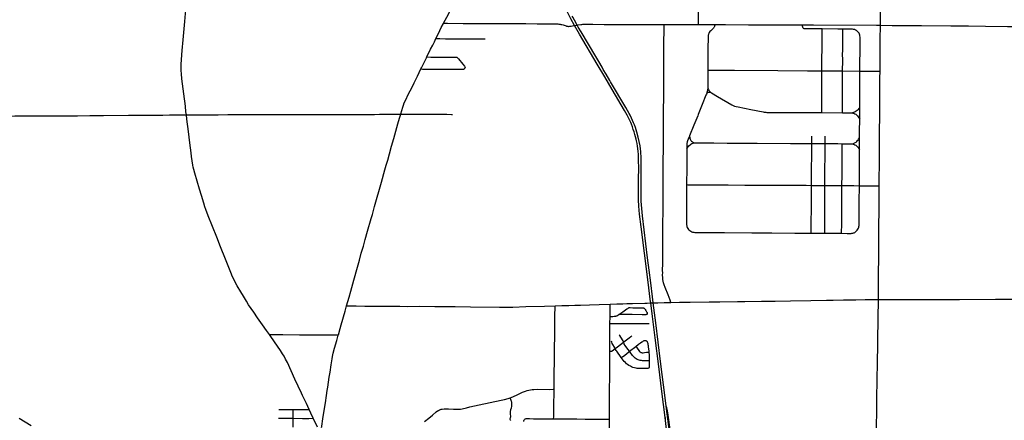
# Model space of a CAD drawing. Header units: feet. Extents: x 1677015 to 1902061, y 161166 to 378285.
# Tile 62 of 66: x 1784404 to 1813051, y 348046 to 359691. Entities that reach past the tile are written whole.
import ezdxf

# ---------------------------------------------------------------- set-up
doc = ezdxf.new("R2010")
doc.units = ezdxf.units.FT
doc.header["$MEASUREMENT"] = 0
doc.layers.add('326765_Road_Centerlines_O', color=7, linetype='Continuous')

msp = doc.modelspace()

# ---------------------------------------------------------------- linework, layer by layer
at = {"layer": '326765_Road_Centerlines_O'}
for p, q in [((1800543, 359518), (1800623, 359533)), ((1801464, 358111), (1801384, 358247)), ((1807744, 358207), (1808346, 358203)), ((1808843, 356795), (1808844, 356896)), ((1803892, 356308), (1803855, 356214)), ((1807447, 356091), (1807449, 356301)), ((1807447, 356091), (1807837, 356089)), ((1807441, 354875), (1807831, 354872)), ((1802147, 350051), (1802068, 350155)), ((1802147, 350051), (1802330, 350193)), ((1801570, 349308), (1801572, 349770)), ((1793070, 347842), (1792946, 348106))]:
    msp.add_line(p, q, dxfattribs=at)
for points in [[(1809444, 359528), (1809446, 359780), (1809451, 360190), (1809451, 360351), (1809453, 360482), (1809452, 360548), (1809454, 360565), (1809456, 360795), (1809462, 361533), (1809470, 362501), (1809480, 363616), (1809490, 364912), (1809493, 365289), (1809500, 366093), (1809508, 367044), (1809509, 367473)], [(1800543, 359518), (1800438, 359715), (1800351, 359888), (1800307, 359984), (1800267, 360073), (1800220, 360184), (1800187, 360264), (1800114, 360464), (1800103, 360495), (1800067, 360603), (1800042, 360685), (1800005, 360807), (1799954, 361005), (1799836, 361510), (1799806, 361636), (1799750, 361876), (1799619, 362427)], [(1789253, 356924), (1789242, 357012), (1789224, 357175), (1789178, 357533), (1789125, 357973), (1789108, 358119), (1789099, 358218), (1789097, 358267), (1789097, 358316), (1789101, 358399), (1789134, 358791), (1789163, 359101), (1789211, 359641), (1789231, 359870), (1789245, 360030), (1789262, 360235), (1789291, 360542), (1789315, 360785), (1789338, 361046), (1789381, 361538), (1789400, 361779), (1789421, 361991), (1789444, 362211)], [(1796734, 359588), (1796830, 359769), (1796939, 359971), (1797065, 360204), (1797259, 360563), (1797376, 360779), (1797446, 360909), (1797547, 361097), (1797681, 361342), (1797766, 361501), (1797867, 361689), (1798061, 362050), (1798153, 362219)], [(1804156, 359549), (1804156, 359579), (1804158, 360005), (1804165, 360710), (1804175, 361693), (1804179, 361988), (1804179, 362119), (1804179, 362234), (1804179, 362251)], [(1796513, 359141), (1796584, 359287), (1796671, 359464), (1796730, 359581), (1796734, 359588)], [(1796734, 359588), (1796750, 359588), (1796853, 359586), (1797306, 359584), (1797930, 359585), (1798126, 359582), (1798471, 359583), (1798878, 359578), (1799127, 359579), (1799455, 359573), (1799903, 359570)], [(1799903, 359570), (1799914, 359570), (1800037, 359568), (1800062, 359567), (1800093, 359565), (1800126, 359561), (1800152, 359555), (1800180, 359549), (1800215, 359538), (1800299, 359511), (1800313, 359507), (1800334, 359503), (1800348, 359501), (1800369, 359498), (1800384, 359498), (1800409, 359499), (1800444, 359502), (1800484, 359509), (1800543, 359518)], [(1800623, 359533), (1800542, 359678), (1800498, 359760), (1800481, 359794)], [(1803182, 348123), (1803086, 348881), (1802995, 349614), (1802891, 350444), (1802812, 351062), (1802762, 351456), (1802759, 351486), (1802678, 352137), (1802483, 353666), (1802440, 354041), (1802420, 354270), (1802411, 354450), (1802408, 354679), (1802412, 355041), (1802416, 355388), (1802412, 355602), (1802408, 355695), (1802403, 355780), (1802397, 355860), (1802388, 355943), (1802378, 356018), (1802365, 356091), (1802349, 356172), (1802338, 356219), (1802323, 356285), (1802304, 356358), (1802281, 356432), (1802256, 356503), (1802231, 356578), (1802201, 356652), (1802181, 356700), (1802152, 356762), (1802087, 356895), (1802075, 356917), (1802000, 357053), (1801643, 357662), (1801425, 358028), (1801207, 358395), (1800689, 359270), (1800543, 359518)], [(1800623, 359533), (1800657, 359541), (1800726, 359553), (1800755, 359556), (1800792, 359560), (1800831, 359562), (1800869, 359561)], [(1800738, 359338), (1800655, 359478), (1800623, 359533)], [(1800869, 359561), (1800879, 359561), (1801081, 359558), (1801409, 359555), (1802213, 359553), (1802361, 359553), (1802375, 359553)], [(1802375, 359553), (1802902, 359554), (1803152, 359553)], [(1803137, 356908), (1803138, 357079), (1803140, 357424), (1803141, 357637), (1803143, 358130), (1803146, 358507), (1803148, 358901), (1803152, 359508), (1803152, 359553)], [(1803152, 359553), (1803870, 359549), (1804156, 359549)], [(1804156, 359549), (1804395, 359549), (1804626, 359548)], [(1804626, 359548), (1804624, 359533), (1804618, 359505), (1804614, 359491), (1804608, 359475), (1804600, 359460), (1804591, 359447), (1804570, 359423), (1804508, 359368), (1804486, 359344), (1804467, 359318), (1804452, 359289), (1804445, 359270), (1804441, 359258), (1804437, 359237), (1804433, 359209), (1804431, 359182), (1804430, 359160), (1804429, 358865), (1804427, 358511), (1804426, 358370), (1804425, 358291), (1804425, 358228)], [(1804626, 359548), (1804936, 359547), (1805609, 359546), (1807151, 359542), (1807180, 359542)], [(1807750, 359421), (1807288, 359423), (1807255, 359424), (1807239, 359425), (1807226, 359428), (1807213, 359433), (1807204, 359439), (1807194, 359449), (1807187, 359461), (1807184, 359471), (1807181, 359499), (1807180, 359542)], [(1807180, 359542), (1807495, 359538), (1809333, 359529), (1809444, 359528)], [(1809434, 358196), (1809439, 358897), (1809441, 359108), (1809444, 359528)], [(1809444, 359528), (1809792, 359525), (1810645, 359518), (1811499, 359512), (1812007, 359508), (1812499, 359503), (1813139, 359498), (1813730, 359495), (1814386, 359492), (1814812, 359490), (1815551, 359487), (1815604, 359487)], [(1801249, 358475), (1801164, 358617), (1800738, 359338)], [(1807744, 358207), (1807749, 359203), (1807751, 359383), (1807751, 359400), (1807750, 359421)], [(1808350, 359419), (1808204, 359420), (1807750, 359421)], [(1808346, 358203), (1808348, 358501), (1808348, 358583), (1808347, 358632), (1808346, 358664), (1808346, 358677), (1808347, 358709), (1808349, 358775), (1808350, 358971), (1808350, 359217), (1808350, 359381), (1808350, 359419)], [(1808796, 359332), (1808776, 359352), (1808751, 359373), (1808723, 359390), (1808693, 359402), (1808661, 359410), (1808629, 359414), (1808531, 359418), (1808350, 359419)], [(1808851, 358199), (1808857, 359015), (1808857, 359148), (1808855, 359186), (1808850, 359219), (1808846, 359239), (1808837, 359266), (1808824, 359296), (1808796, 359332)], [(1796250, 358607), (1796360, 358831), (1796420, 358948), (1796469, 359051), (1796513, 359141)], [(1796513, 359141), (1796528, 359141), (1796627, 359140), (1796792, 359139), (1797114, 359138), (1797228, 359137), (1797636, 359137), (1797734, 359136), (1797896, 359136), (1797944, 359135)], [(1796077, 358258), (1796091, 358287), (1796237, 358581), (1796250, 358607)], [(1796250, 358607), (1796265, 358607), (1796367, 358606), (1796515, 358606), (1796893, 358605), (1797008, 358606), (1797051, 358606), (1797075, 358606), (1797092, 358604), (1797106, 358602), (1797114, 358600), (1797122, 358597), (1797131, 358591), (1797140, 358584), (1797169, 358552), (1797293, 358399), (1797344, 358336), (1797354, 358322), (1797360, 358311), (1797362, 358301)], [(1801384, 358247), (1801349, 358307), (1801249, 358475)], [(1795489, 356943), (1795494, 356959), (1795549, 357148), (1795569, 357210), (1795593, 357270), (1795627, 357345), (1795720, 357537), (1795808, 357713), (1795880, 357860), (1795976, 358051), (1796077, 358258)], [(1796077, 358258), (1796128, 358257), (1796341, 358256), (1796588, 358256), (1797064, 358255), (1797278, 358253), (1797297, 358253), (1797318, 358254), (1797330, 358257), (1797340, 358261), (1797350, 358268), (1797354, 358272), (1797359, 358280), (1797361, 358289), (1797362, 358301)], [(1801597, 357883), (1801573, 357925), (1801464, 358111)], [(1804425, 358228), (1804424, 357749), (1804422, 357707)], [(1804425, 358228), (1804463, 358227), (1805201, 358221), (1806463, 358214), (1807327, 358209)], [(1807327, 358209), (1807529, 358208), (1807744, 358207)], [(1807739, 356989), (1807739, 357042), (1807739, 357238), (1807742, 357778), (1807744, 358155), (1807744, 358207)], [(1808338, 356986), (1808340, 357224), (1808340, 357339), (1808343, 357568), (1808343, 357666), (1808346, 357781), (1808345, 357896), (1808346, 358203)], [(1808346, 358203), (1808841, 358199), (1808851, 358199)], [(1808846, 357136), (1808846, 357298), (1808850, 358021), (1808851, 358199)], [(1808851, 358199), (1809398, 358197), (1809434, 358196)], [(1809426, 356890), (1809426, 356927), (1809431, 357772), (1809433, 357993), (1809434, 358196)], [(1802162, 356917), (1802138, 356964), (1802041, 357135), (1801597, 357883)], [(1804393, 357560), (1804384, 357531), (1804371, 357496), (1804264, 357221), (1804144, 356931), (1804131, 356899)], [(1804422, 357707), (1804420, 357684), (1804417, 357660), (1804413, 357635), (1804397, 357572), (1804393, 357560)], [(1804393, 357560), (1804403, 357563), (1804448, 357581), (1804465, 357584), (1804481, 357584), (1804497, 357581), (1804512, 357576)], [(1804422, 357707), (1804429, 357689), (1804441, 357658), (1804452, 357639), (1804464, 357624), (1804481, 357607), (1804512, 357576)], [(1804512, 357576), (1804527, 357568), (1804710, 357458), (1805122, 357219), (1805181, 357190), (1805204, 357181), (1805248, 357168), (1805307, 357155), (1805680, 357080), (1806031, 357010), (1806066, 357005), (1806109, 357000), (1806113, 357000), (1806144, 356998), (1806211, 356996), (1806736, 356995), (1807322, 356992)], [(1789253, 356924), (1789286, 356924), (1789359, 356924), (1789557, 356926), (1789787, 356929), (1790017, 356929), (1790181, 356930), (1790460, 356932), (1790640, 356933), (1790805, 356934), (1791264, 356934), (1791625, 356934), (1791723, 356934), (1791887, 356935), (1792067, 356936), (1792248, 356936), (1792625, 356936), (1793069, 356936), (1793364, 356937), (1794004, 356937), (1794333, 356938), (1794579, 356938), (1794727, 356939), (1794875, 356940), (1795318, 356941), (1795489, 356943)], [(1793913, 351370), (1793985, 351628), (1794034, 351800), (1794125, 352119), (1794231, 352501), (1794288, 352697), (1794343, 352903), (1794404, 353112), (1794457, 353298), (1794526, 353541), (1794630, 353913), (1794664, 354028), (1794730, 354259), (1794788, 354465), (1794871, 354765), (1794930, 354970), (1795031, 355327), (1795068, 355459), (1795110, 355606), (1795164, 355791), (1795225, 356012), (1795288, 356233), (1795408, 356659), (1795457, 356833), (1795489, 356943)], [(1795489, 356943), (1795520, 356942), (1795536, 356942), (1795668, 356942), (1795914, 356942), (1796128, 356942), (1796457, 356940), (1796480, 356940), (1796812, 356940), (1796834, 356940), (1796966, 356938), (1796999, 356936)], [(1807322, 356992), (1807327, 356992), (1807739, 356989)], [(1807739, 356989), (1807754, 356989), (1808338, 356986)], [(1808338, 356986), (1808493, 356985), (1808608, 356983), (1808636, 356979), (1808640, 356978)], [(1808846, 357136), (1808821, 357107), (1808788, 357071), (1808766, 357051), (1808743, 357033), (1808716, 357015), (1808665, 356990), (1808636, 356979)], [(1808636, 356979), (1808640, 356978), (1808672, 356970), (1808702, 356957), (1808730, 356940), (1808756, 356920), (1808779, 356897)], [(1808844, 356896), (1808845, 356970), (1808846, 357136)], [(1781658, 356861), (1781774, 356862), (1782069, 356864), (1782216, 356866), (1782413, 356867), (1782923, 356874), (1783037, 356875), (1783297, 356879), (1783804, 356887), (1784267, 356895), (1784890, 356895), (1785336, 356895), (1786085, 356900), (1786447, 356902), (1786843, 356906), (1787565, 356911), (1787893, 356914), (1788096, 356915), (1788566, 356917), (1788762, 356922), (1789253, 356924)], [(1791326, 351025), (1791212, 351188), (1791065, 351406), (1791004, 351511), (1790912, 351658), (1790834, 351780), (1790733, 351956), (1790687, 352041), (1790645, 352125), (1790599, 352220), (1790547, 352339), (1790487, 352491), (1790396, 352726), (1790250, 353091), (1790141, 353366), (1789889, 353989), (1789818, 354174), (1789791, 354252), (1789757, 354361), (1789691, 354576), (1789635, 354767), (1789567, 354998), (1789496, 355234), (1789469, 355337), (1789454, 355401), (1789442, 355466), (1789407, 355710), (1789392, 355823), (1789352, 356116), (1789312, 356442), (1789268, 356800), (1789253, 356924)], [(1803215, 348455), (1803184, 348700), (1803051, 349758), (1802909, 350881), (1802837, 351458), (1802816, 351630), (1802765, 352037), (1802719, 352411), (1802672, 352769), (1802521, 353990), (1802501, 354202), (1802488, 354415), (1802483, 354629), (1802484, 355006), (1802486, 355531), (1802485, 355607), (1802482, 355711), (1802476, 355812), (1802472, 355858), (1802463, 355940), (1802452, 356021), (1802430, 356150), (1802402, 356278), (1802363, 356420), (1802317, 356560), (1802290, 356632), (1802264, 356697), (1802204, 356832), (1802172, 356897), (1802162, 356917)], [(1803351, 351471), (1803326, 351538), (1803268, 351692), (1803185, 351906), (1803156, 351983), (1803137, 352045), (1803125, 352092), (1803117, 352141), (1803112, 352189), (1803110, 352271), (1803111, 352337), (1803110, 352402), (1803113, 352599), (1803112, 352747), (1803114, 352960), (1803114, 353141), (1803115, 353272), (1803117, 353502), (1803118, 353682), (1803122, 354207), (1803124, 354568), (1803125, 354798), (1803125, 354929), (1803128, 355241), (1803130, 355570), (1803132, 355947), (1803133, 356144), (1803134, 356472), (1803136, 356685), (1803137, 356850), (1803137, 356908)], [(1804131, 356899), (1804021, 356627), (1803894, 356314), (1803892, 356308)], [(1808779, 356897), (1808800, 356871), (1808816, 356843), (1808843, 356795)], [(1808839, 356259), (1808841, 356445), (1808843, 356795)], [(1809411, 354865), (1809412, 354975), (1809418, 355582), (1809420, 355910), (1809423, 356451), (1809426, 356890)], [(1803855, 356214), (1803837, 356171), (1803827, 356142), (1803821, 356121), (1803817, 356099), (1803815, 356075), (1803812, 355992), (1803811, 355949)], [(1803811, 355949), (1803853, 356000), (1803873, 356024), (1803909, 356057), (1803935, 356075), (1803964, 356089), (1803995, 356099), (1804037, 356107)], [(1803892, 356308), (1803899, 356262), (1803902, 356246), (1803911, 356214), (1803927, 356184), (1803937, 356170), (1803949, 356158), (1803975, 356138), (1804005, 356123), (1804037, 356107)], [(1804037, 356107), (1804049, 356108), (1804083, 356109), (1804139, 356111), (1804599, 356107), (1804992, 356104), (1805861, 356101), (1806828, 356094), (1807041, 356093)], [(1807041, 356093), (1807385, 356091), (1807447, 356091)], [(1807446, 355617), (1807446, 355702), (1807447, 355942), (1807447, 356056), (1807447, 356091)], [(1807831, 354872), (1807833, 355046), (1807833, 355243), (1807833, 355456), (1807835, 355603), (1807836, 355702), (1807836, 355751), (1807837, 356089)], [(1807837, 356089), (1807837, 356114), (1807838, 356308)], [(1807837, 356089), (1808205, 356088), (1808334, 356087)], [(1808327, 354869), (1808329, 355171), (1808332, 355972), (1808333, 356054), (1808334, 356087)], [(1808334, 356087), (1808549, 356085), (1808581, 356085), (1808615, 356084), (1808640, 356080)], [(1808640, 356080), (1808681, 356101), (1808696, 356108), (1808737, 356133), (1808762, 356153), (1808784, 356177), (1808796, 356193), (1808810, 356214), (1808839, 356259)], [(1808640, 356080), (1808656, 356077), (1808676, 356070), (1808705, 356056), (1808732, 356039), (1808756, 356018), (1808788, 355982), (1808816, 355942), (1808838, 355911)], [(1808838, 355911), (1808839, 356149), (1808838, 356215), (1808839, 356259)], [(1803811, 355949), (1803810, 355387), (1803807, 354896)], [(1808833, 354866), (1808834, 355065), (1808835, 355148), (1808836, 355219), (1808836, 355460), (1808838, 355911)], [(1807441, 354875), (1807443, 355075), (1807444, 355222), (1807443, 355369), (1807445, 355484), (1807446, 355617)], [(1803807, 354896), (1803804, 354468), (1803800, 353779), (1803802, 353751), (1803805, 353723), (1803809, 353704), (1803814, 353682), (1803826, 353652), (1803842, 353623), (1803864, 353593)], [(1803807, 354896), (1803841, 354895), (1803890, 354895), (1804398, 354892), (1805021, 354888), (1805497, 354885), (1806398, 354881), (1807235, 354876)], [(1807235, 354876), (1807283, 354876), (1807441, 354875)], [(1807432, 353487), (1807433, 353524), (1807435, 353851), (1807437, 354146), (1807439, 354358), (1807437, 354488), (1807440, 354717), (1807441, 354875)], [(1807823, 353485), (1807824, 353509), (1807824, 353591), (1807825, 353852), (1807825, 353967), (1807826, 354150), (1807829, 354393), (1807829, 354554), (1807829, 354603), (1807830, 354718), (1807831, 354872)], [(1807831, 354872), (1808070, 354871), (1808327, 354869)], [(1808317, 353481), (1808317, 353520), (1808320, 353716), (1808324, 354288), (1808327, 354869)], [(1808327, 354869), (1808398, 354869), (1808677, 354867), (1808833, 354866)], [(1808753, 353553), (1808769, 353572), (1808793, 353605), (1808808, 353633), (1808815, 353653), (1808822, 353680), (1808826, 353707), (1808828, 353736), (1808829, 354081), (1808830, 354409), (1808833, 354851), (1808833, 354866)], [(1808833, 354866), (1808890, 354866), (1809365, 354865), (1809411, 354865)], [(1809387, 351558), (1809389, 351908), (1809394, 352301), (1809396, 352777), (1809401, 353548), (1809407, 354286), (1809408, 354456), (1809411, 354865)], [(1803864, 353593), (1803875, 353581), (1803900, 353560), (1803927, 353542), (1803956, 353527), (1803981, 353518), (1804002, 353513), (1804020, 353510), (1804048, 353507), (1804085, 353505), (1804249, 353504), (1804905, 353501), (1805708, 353497), (1806282, 353494), (1806954, 353490), (1807432, 353487)], [(1808317, 353481), (1808480, 353479), (1808593, 353480), (1808615, 353482), (1808642, 353486), (1808659, 353491), (1808678, 353498), (1808698, 353507), (1808714, 353518), (1808733, 353533), (1808753, 353553)], [(1807432, 353487), (1807691, 353485), (1807823, 353485)], [(1807823, 353485), (1808036, 353484), (1808317, 353481)], [(1803351, 351471), (1803597, 351476), (1803744, 351480), (1803908, 351482), (1804466, 351486), (1804777, 351490), (1805285, 351497), (1805498, 351501), (1805990, 351509), (1806384, 351513), (1806827, 351521), (1807417, 351529), (1807876, 351536), (1808073, 351539), (1808368, 351544), (1808728, 351549), (1809007, 351553), (1809253, 351557), (1809387, 351558)], [(1809319, 346688), (1809332, 347594), (1809345, 348578), (1809356, 349316), (1809360, 349625), (1809380, 351038), (1809387, 351530), (1809387, 351558)], [(1809387, 351558), (1809663, 351558), (1810270, 351560), (1810991, 351561), (1811385, 351561), (1811745, 351561), (1812795, 351563), (1813188, 351564), (1813746, 351566), (1813844, 351565), (1813983, 351566), (1814090, 351566), (1814976, 351565), (1815271, 351566), (1815558, 351567)], [(1793677, 350533), (1793726, 350710), (1793757, 350820), (1793870, 351216), (1793913, 351370)], [(1793913, 351370), (1793952, 351370), (1794198, 351369), (1794445, 351367), (1794659, 351366), (1795004, 351364), (1795185, 351363), (1795464, 351361), (1795678, 351358), (1796023, 351359), (1796484, 351355), (1796632, 351354), (1796714, 351352), (1796782, 351352)], [(1796782, 351352), (1796787, 351352), (1796848, 351351), (1797078, 351349), (1797521, 351345), (1798359, 351338), (1798638, 351335), (1798753, 351337), (1799130, 351349), (1799672, 351365), (1799982, 351374)], [(1799951, 348946), (1799952, 349083), (1799956, 349411), (1799961, 349757), (1799964, 350118), (1799970, 350529), (1799970, 350595), (1799973, 350825), (1799977, 351088), (1799980, 351334), (1799981, 351350), (1799982, 351374)], [(1799982, 351374), (1800180, 351380), (1800377, 351386), (1800558, 351391), (1800722, 351397), (1800985, 351404), (1801264, 351411), (1801579, 351419)], [(1801579, 351419), (1801774, 351428), (1801954, 351432), (1802068, 351436), (1802232, 351440), (1802592, 351450), (1802660, 351452)], [(1801579, 351419), (1801774, 351428), (1801954, 351432), (1802068, 351436), (1802232, 351440), (1802592, 351450), (1802660, 351452)], [(1801579, 351065), (1801580, 351299), (1801579, 351419)], [(1801836, 351122), (1801896, 351164), (1801949, 351200), (1802070, 351282), (1802097, 351300), (1802117, 351312), (1802128, 351318), (1802136, 351320), (1802143, 351321), (1802165, 351321), (1802241, 351319), (1802322, 351318), (1802387, 351318), (1802436, 351317), (1802501, 351317), (1802534, 351315), (1802551, 351312), (1802561, 351310), (1802568, 351307), (1802575, 351303), (1802582, 351297), (1802592, 351284), (1802602, 351269), (1802619, 351241), (1802645, 351198), (1802652, 351185), (1802656, 351175), (1802658, 351169), (1802660, 351161), (1802660, 351154), (1802658, 351139), (1802655, 351131), (1802650, 351125), (1802644, 351121), (1802634, 351118), (1802618, 351116), (1802518, 351114), (1802221, 351118), (1801956, 351120), (1801836, 351122)], [(1802660, 351452), (1802762, 351456), (1802794, 351457), (1802837, 351458), (1802974, 351462), (1803154, 351467), (1803351, 351471)], [(1802660, 351452), (1802762, 351456), (1802794, 351457), (1802837, 351458), (1802974, 351462), (1803154, 351467), (1803351, 351471)], [(1791669, 350537), (1791580, 350660), (1791470, 350818), (1791326, 351025)], [(1801578, 350859), (1801579, 351054), (1801579, 351065)], [(1801579, 351065), (1801607, 351066), (1801659, 351067), (1801698, 351069), (1801731, 351071), (1801746, 351074), (1801761, 351078), (1801776, 351084), (1801804, 351099), (1801836, 351122)], [(1801574, 350051), (1801578, 350662), (1801578, 350859)], [(1801578, 350859), (1801602, 350860), (1801765, 350862), (1801896, 350860), (1802092, 350860), (1802403, 350861), (1802600, 350860), (1802715, 350860)], [(1791669, 350537), (1791713, 350541), (1791730, 350542), (1791811, 350541), (1792057, 350538), (1792548, 350534), (1792891, 350532), (1793136, 350530), (1793300, 350529), (1793578, 350530), (1793643, 350532), (1793677, 350533)], [(1792606, 348835), (1792412, 349246), (1792300, 349483), (1792191, 349722), (1792141, 349825), (1792095, 349912), (1792053, 349982), (1791991, 350079), (1791901, 350205), (1791713, 350477), (1791669, 350537)], [(1793189, 347832), (1793195, 347863), (1793197, 347874), (1793227, 348085), (1793275, 348393), (1793299, 348556), (1793330, 348767), (1793352, 348913), (1793367, 349010), (1793410, 349302), (1793433, 349448), (1793464, 349659), (1793492, 349837), (1793504, 349901), (1793526, 349997), (1793564, 350140), (1793628, 350364), (1793674, 350521), (1793677, 350533)], [(1801972, 350319), (1801968, 350338), (1801963, 350353), (1801945, 350382), (1801861, 350506), (1801841, 350533)], [(1801972, 350319), (1802017, 350353), (1802133, 350443), (1802185, 350481), (1802212, 350499)], [(1802330, 350193), (1802410, 350254), (1802461, 350293), (1802502, 350323), (1802529, 350341), (1802545, 350351), (1802557, 350357), (1802572, 350363), (1802587, 350367), (1802602, 350368), (1802617, 350366), (1802632, 350360), (1802637, 350357), (1802644, 350351), (1802652, 350345), (1802659, 350335), (1802663, 350326), (1802668, 350308), (1802675, 350278), (1802681, 350247), (1802685, 350221), (1802691, 350182), (1802707, 350051), (1802709, 350030)], [(1801574, 350051), (1801584, 350051), (1801611, 350051), (1801618, 350051), (1801625, 350053), (1801630, 350055), (1801642, 350064), (1801729, 350131)], [(1801729, 350131), (1801727, 350135), (1801720, 350147), (1801716, 350156), (1801710, 350167), (1801658, 350252), (1801643, 350281), (1801630, 350312), (1801621, 350343)], [(1801729, 350131), (1801797, 350184), (1801887, 350253), (1801972, 350319)], [(1801831, 349971), (1801776, 350053), (1801760, 350076), (1801740, 350107), (1801737, 350114), (1801733, 350121), (1801729, 350131)], [(1802068, 350155), (1802024, 350219), (1801995, 350260), (1801986, 350275), (1801979, 350289), (1801974, 350305), (1801972, 350319)], [(1802330, 350193), (1802347, 350170), (1802366, 350143), (1802416, 350076), (1802437, 350050), (1802449, 350038), (1802463, 350028), (1802478, 350020), (1802494, 350014), (1802511, 350011), (1802528, 350009), (1802545, 350010), (1802578, 350013), (1802644, 350023), (1802676, 350027), (1802709, 350030)], [(1801572, 349770), (1801573, 349878), (1801574, 350051)], [(1801906, 349870), (1801844, 349954), (1801831, 349971)], [(1801906, 349870), (1801927, 349884), (1801940, 349893), (1802007, 349942), (1802124, 350033), (1802147, 350051)], [(1802721, 349777), (1802721, 349757), (1802721, 349625), (1802720, 349593), (1802716, 349578), (1802708, 349566), (1802697, 349556), (1802683, 349551), (1802668, 349549), (1802536, 349548), (1802421, 349551), (1802373, 349554), (1802340, 349559), (1802293, 349570), (1802246, 349584), (1802200, 349602), (1802171, 349616), (1802128, 349641), (1802088, 349668), (1802062, 349688), (1802026, 349721), (1801993, 349757), (1801962, 349795), (1801906, 349870)], [(1802721, 349777), (1802705, 349777), (1802668, 349777), (1802603, 349777), (1802522, 349777), (1802490, 349779), (1802458, 349784), (1802427, 349791), (1802397, 349802), (1802368, 349815), (1802340, 349832), (1802314, 349850), (1802290, 349872), (1802268, 349895), (1802237, 349932), (1802169, 350022), (1802147, 350051)], [(1802709, 350030), (1802719, 349937), (1802721, 349872), (1802721, 349777)], [(1801564, 348077), (1801564, 348134), (1801564, 348412), (1801564, 348575), (1801567, 348951), (1801570, 349303), (1801570, 349308)], [(1798672, 348696), (1798749, 348731), (1798898, 348799), (1799033, 348859), (1799124, 348896), (1799171, 348913), (1799218, 348926), (1799267, 348935), (1799316, 348941), (1799365, 348944), (1799480, 348946), (1799808, 348945), (1799923, 348946), (1799951, 348946)], [(1799939, 348087), (1799940, 348146), (1799941, 348212), (1799945, 348507), (1799950, 348853), (1799951, 348946)], [(1792826, 348362), (1792746, 348532), (1792636, 348771), (1792606, 348835)], [(1796180, 348007), (1796308, 348110), (1796410, 348193), (1796524, 348287), (1796564, 348316), (1796592, 348334), (1796621, 348349), (1796651, 348361), (1796667, 348366), (1796699, 348372), (1796749, 348376), (1796814, 348378), (1796880, 348377), (1797028, 348369), (1797110, 348367), (1797176, 348369), (1797225, 348373), (1797273, 348381), (1797401, 348412), (1797497, 348433), (1797771, 348492), (1798413, 348630), (1798509, 348653), (1798614, 348678), (1798646, 348687), (1798672, 348696)], [(1798693, 348039), (1798683, 348052), (1798678, 348067), (1798678, 348083), (1798688, 348130), (1798691, 348146), (1798692, 348162), (1798692, 348178), (1798688, 348211), (1798684, 348243), (1798682, 348275), (1798683, 348292), (1798684, 348308), (1798686, 348324), (1798690, 348340), (1798695, 348355), (1798710, 348408), (1798721, 348448), (1798725, 348469), (1798727, 348495), (1798727, 348523), (1798724, 348552), (1798722, 348568), (1798717, 348591), (1798704, 348621), (1798672, 348696)], [(1791942, 348362), (1791975, 348363), (1792221, 348361), (1792359, 348360)], [(1792359, 348104), (1792358, 348181), (1792358, 348247), (1792360, 348308), (1792360, 348331), (1792359, 348360)], [(1792359, 348360), (1792499, 348359), (1792679, 348355), (1792721, 348356), (1792748, 348357), (1792784, 348358), (1792793, 348359), (1792826, 348362)], [(1792946, 348106), (1792879, 348250), (1792826, 348362)], [(1803620, 345809), (1803611, 345846), (1803550, 346119), (1803507, 346334), (1803486, 346440), (1803436, 346732), (1803400, 346975), (1803317, 347643), (1803215, 348455)], [(1803331, 347780), (1803273, 348191), (1803254, 348321), (1803244, 348373), (1803235, 348403), (1803215, 348455)], [(1784741, 347886), (1784389, 348096)], [(1791932, 348106), (1792128, 348107), (1792340, 348104), (1792359, 348104)], [(1792359, 348104), (1792633, 348101), (1792812, 348102), (1792926, 348106), (1792946, 348106)], [(1792361, 347846), (1792360, 347882), (1792359, 347898), (1792360, 347932), (1792360, 347963), (1792360, 347997), (1792360, 348047), (1792359, 348104)], [(1799071, 348009), (1799072, 348021), (1799075, 348036), (1799080, 348051), (1799088, 348064), (1799098, 348076), (1799110, 348085), (1799124, 348092), (1799139, 348097), (1799154, 348100), (1799170, 348100), (1799186, 348100), (1799235, 348096), (1799350, 348088), (1799432, 348086), (1799809, 348088), (1799939, 348087)], [(1799939, 348087), (1799972, 348087), (1800611, 348084), (1800857, 348080), (1801037, 348079), (1801250, 348076), (1801528, 348077), (1801564, 348077)], [(1801555, 346813), (1801556, 347071), (1801560, 347692), (1801563, 347937), (1801564, 348077)], [(1803182, 348123), (1803182, 348018)], [(1803601, 345583), (1803531, 345865), (1803461, 346185), (1803432, 346332), (1803405, 346475), (1803363, 346717), (1803313, 347075), (1803203, 347954), (1803182, 348123)]]:
    msp.add_lwpolyline(points, dxfattribs=at)

doc.saveas('drawing.dxf')
